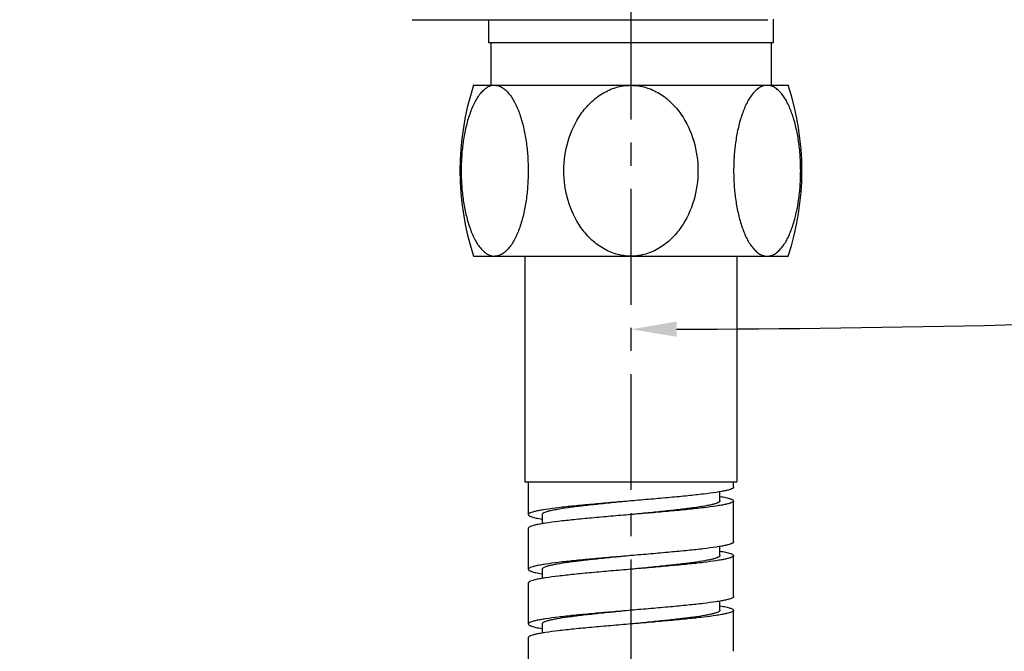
# Model space of a CAD drawing. Header units: millimetres. Extents: x 789 to 1209, y 393 to 987.
# Tile 7 of 37: x 1056 to 1110, y 542 to 577. Entities that reach past the tile are written whole.
import ezdxf

# ---------------------------------------------------------------- set-up
doc = ezdxf.new("R2010")
doc.units = ezdxf.units.MM
doc.header["$LTSCALE"] = 0.1
doc.linetypes.add('CENTERX2', pattern=[101.6, 63.5, -12.7, 12.7, -12.7])
for name, color, linetype in [('02___PRT_ALL_AXES', 7, 'Continuous'), ('CENTER', 1, 'CENTERX2'), ('DIM', 3, 'Continuous')]:
    doc.layers.add(name, color=color, linetype=linetype)
doc.styles.get("Standard").update_dxf_attribs({"font": 'arial_0.ttf'})
doc.dimstyles.new('ISO-25', dxfattribs={"dimtxt": 2.5, "dimasz": 2.5, "dimexe": 1.25, "dimexo": 0.625, "dimtad": 1, "dimlfac": 1.333333, "dimtxsty": 'Standard', "dimcen": 2.5, "dimadec": 0, "dimazin": 0, "dimtfac": 1, "dimtmove": 0, "dimatfit": 3, "dimfxl": 1, "dimarcsym": 0})

# ---------------------------------------------------------------- blocks, each defined once
blk = doc.blocks.new('*D26')
at = {"layer": 'Defpoints', "color": 0, "transparency": 16777216}
for p in [(1086.877, 666.17), (1086.877, 660.986), (1024.027, 573.61)]:
    blk.add_point(p, dxfattribs=at)
at = {"layer": 'DIM', "color": 0, "lineweight": -2, "transparency": 16777216}
for p, q in [((1024.027, 574.235), (1024.027, 667.42)), ((1086.877, 661.611), (1086.877, 667.42)), ((1026.527, 666.17), (1084.377, 666.17))]:
    blk.add_line(p, q, dxfattribs=at)
at = {"layer": 'DIM', "color": 0, "transparency": 16777216}
for points in [[(1026.527, 666.586), (1026.527, 665.753), (1024.027, 666.17)], [(1084.377, 666.586), (1084.377, 665.753), (1086.877, 666.17)]]:
    blk.add_solid(points, dxfattribs=at)
at = {"layer": 'DIM', "color": 0, "transparency": 16777216, "insert": (1055.452, 668.297), "char_height": 2.5, "attachment_point": 5}
blk.add_mtext('83,8', dxfattribs=at)
blk = doc.blocks.new('*D32')
at = {"layer": 'Defpoints', "color": 0, "transparency": 16777216}
for p in [(1089.127, 628.436), (1163.429, 593.753), (1164.501, 581.495), (1114.816, 560.152), (1089.127, 509.375)]:
    blk.add_point(p, dxfattribs=at)
at = {"layer": 'DIM', "color": 0, "lineweight": -2, "transparency": 16777216}
blk.add_line((1164.555, 580.873), (1166.215, 561.892), dxfattribs=at)
blk.add_arc((1089.127, 1443.538), 883.759, 270.16208, 274.834914, dxfattribs=at)
at = {"layer": 'DIM', "color": 0, "transparency": 16777216}
for points in [[(1163.579, 563.338), (1163.651, 562.508), (1166.106, 563.138)], [(1091.628, 559.366), (1091.627, 560.199), (1089.127, 559.779)]]:
    blk.add_solid(points, dxfattribs=at)
at = {"layer": 'DIM', "color": 0, "transparency": 16777216, "insert": (1127.571, 562.513), "char_height": 2.5, "attachment_point": 5, "rotation": 2.4985}
blk.add_mtext('5°', dxfattribs=at)

msp = doc.modelspace()

# ---------------------------------------------------------------- linework, layer by layer
at = {"color": 7, "linetype": 'Continuous'}
for p, q in [((1077.1273, 576.7613), (1096.6273, 576.7613)), ((1081.4398, 575.4863), (1081.4398, 573.1613)), ((1096.8148, 575.4863), (1096.8148, 573.1613)), ((1080.5023, 573.1613), (1097.7523, 573.1613)), ((1080.5023, 563.7863), (1097.7523, 563.7863)), ((1083.5023, 551.4113), (1083.5023, 549.6113)), ((1094.7523, 551.1113), (1094.7523, 551.4113)), ((1094.0023, 550.3613), (1094.0023, 550.8638)), ((1094.7523, 548.1113), (1094.7523, 550.3613)), ((1084.2523, 549.6113), (1084.2523, 549.1082)), ((1083.5023, 548.8613), (1083.5023, 546.6113)), ((1094.0023, 547.3613), (1094.0023, 547.8643)), ((1094.7523, 545.1113), (1094.7523, 547.3613)), ((1084.2523, 546.6113), (1084.2523, 546.1087)), ((1083.5023, 545.8613), (1083.5023, 543.6113)), ((1094.0023, 544.3613), (1094.0023, 544.8652)), ((1094.7523, 542.1113), (1094.7523, 544.3613)), ((1084.2523, 543.6113), (1084.2523, 543.1073)), ((1083.5023, 542.8613), (1083.5023, 540.6113))]:
    msp.add_line(p, q, dxfattribs=at)
for points, knots in [([(1081.6579, 573.1613), (1081.5888, 573.1613), (1081.4459, 573.1397), (1081.2415, 573.0473), (1081.0479, 572.9011), (1080.7959, 572.6316), (1080.5243, 572.1893), (1080.2671, 571.5649), (1080.0671, 570.8561), (1079.9247, 570.0909), (1079.8396, 569.2906), (1079.8113, 568.4738), (1079.8396, 567.6569), (1079.9247, 566.8566), (1080.0671, 566.0914), (1080.2671, 565.3827), (1080.5243, 564.7583), (1080.7959, 564.3159), (1081.0479, 564.0464), (1081.2415, 563.9002), (1081.4459, 563.8078), (1081.5888, 563.7863), (1081.6579, 563.7863)], [0, 0, 0, 0, 0.0193195, 0.0397679, 0.0621158, 0.0867243, 0.1425731, 0.2060481, 0.2751517, 0.348118, 0.4234844, 0.5000001, 0.5765158, 0.6518822, 0.7248484, 0.793952, 0.857427, 0.9132757, 0.9378842, 0.9602321, 0.9806805, 1, 1, 1, 1]), ([(1081.6652, 573.1613), (1081.7343, 573.1605), (1081.8771, 573.1375), (1082.0809, 573.0432), (1082.2738, 572.8956), (1082.5249, 572.6245), (1082.7956, 572.181), (1083.0517, 571.5559), (1083.2507, 570.8471), (1083.3923, 570.0822), (1083.4767, 569.2825), (1083.5045, 568.4665), (1083.4757, 567.6506), (1083.3903, 566.8514), (1083.2477, 566.0873), (1083.0476, 565.3797), (1082.7905, 564.7563), (1082.519, 564.3148), (1082.2672, 564.0459), (1082.0738, 563.9), (1081.8696, 563.8077), (1081.7269, 563.7863), (1081.6579, 563.7863)], [0, 0, 0, 0, 0.019333, 0.0398269, 0.0622356, 0.0869066, 0.1428609, 0.2064013, 0.2755346, 0.3485035, 0.4238551, 0.5003425, 0.5768194, 0.6521396, 0.7250543, 0.7941052, 0.8575293, 0.9133312, 0.93792, 0.9602524, 0.9806894, 1, 1, 1, 1]), ([(1089.1273, 563.7863), (1088.8538, 563.7863), (1088.3036, 563.8675), (1087.5474, 564.2092), (1086.896, 564.7211), (1086.1887, 565.5637), (1085.6052, 566.8289), (1085.377, 568.4737), (1085.6052, 570.1186), (1086.1887, 571.3838), (1086.896, 572.2264), (1087.5474, 572.7383), (1088.3036, 573.0801), (1088.8538, 573.1613), (1089.1273, 573.1613)], [0, 0, 0, 0, 0.062506, 0.1250387, 0.1876073, 0.2502047, 0.375043, 0.4999997, 0.6249552, 0.7497939, 0.8123921, 0.874961, 0.9374926, 1, 1, 1, 1]), ([(1089.1273, 573.1613), (1089.4009, 573.1613), (1089.9511, 573.0801), (1090.7073, 572.7383), (1091.3587, 572.2264), (1092.066, 571.3838), (1092.6495, 570.1186), (1092.8777, 568.4738), (1092.6495, 566.829), (1092.066, 565.5637), (1091.3587, 564.7211), (1090.7073, 564.2092), (1089.9511, 563.8675), (1089.4009, 563.7863), (1089.1273, 563.7863)], [0, 0, 0, 0, 0.062506, 0.1250387, 0.1876073, 0.2502046, 0.3750429, 0.4999995, 0.6249551, 0.7497939, 0.8123921, 0.8749609, 0.9374925, 1, 1, 1, 1]), ([(1096.5968, 573.1613), (1096.5277, 573.1613), (1096.3848, 573.1397), (1096.1804, 573.0473), (1095.9869, 572.9011), (1095.7349, 572.6316), (1095.4632, 572.1893), (1095.206, 571.5649), (1095.006, 570.8562), (1094.8636, 570.0909), (1094.7785, 569.2906), (1094.7502, 568.4738), (1094.7785, 567.6569), (1094.8636, 566.8566), (1095.006, 566.0914), (1095.206, 565.3827), (1095.4632, 564.7583), (1095.7349, 564.3159), (1095.9869, 564.0464), (1096.1804, 563.9002), (1096.3848, 563.8078), (1096.5277, 563.7863), (1096.5968, 563.7863)], [0, 0, 0, 0, 0.0193195, 0.0397678, 0.0621157, 0.0867241, 0.1425728, 0.2060479, 0.2751515, 0.3481177, 0.423484, 0.4999997, 0.5765155, 0.651882, 0.7248484, 0.7939521, 0.8574271, 0.9132758, 0.9378842, 0.9602322, 0.9806805, 1, 1, 1, 1]), ([(1096.5968, 563.7863), (1096.6659, 563.7863), (1096.8088, 563.8078), (1097.0132, 563.9002), (1097.2068, 564.0464), (1097.4588, 564.3159), (1097.7304, 564.7583), (1097.9876, 565.3827), (1098.1876, 566.0914), (1098.33, 566.8566), (1098.4151, 567.6569), (1098.4434, 568.4738), (1098.4151, 569.2906), (1098.33, 570.0909), (1098.1876, 570.8562), (1097.9876, 571.5649), (1097.7304, 572.1893), (1097.4588, 572.6316), (1097.2068, 572.9011), (1097.0132, 573.0473), (1096.8088, 573.1397), (1096.6659, 573.1613), (1096.5968, 573.1613)], [0, 0, 0, 0, 0.0193195, 0.0397678, 0.0621158, 0.0867242, 0.142573, 0.206048, 0.2751516, 0.348118, 0.4234844, 0.5000001, 0.5765159, 0.6518823, 0.7248486, 0.7939523, 0.8574272, 0.9132759, 0.9378843, 0.9602322, 0.9806806, 1, 1, 1, 1]), ([(1094.7523, 551.1113), (1094.7523, 551.0932), (1094.7294, 551.0645), (1094.6888, 551.0384), (1094.6174, 551.0038), (1094.4947, 550.9641), (1094.3086, 550.9185), (1094.0729, 550.8728), (1093.6669, 550.8067), (1093.0549, 550.7276), (1092.213, 550.6365), (1091.2527, 550.5451), (1090.2108, 550.4532), (1089.4932, 550.3923), (1089.1273, 550.3613)], [0, 0, 0, 0, 0.009478, 0.016679, 0.0259063, 0.0507868, 0.0843653, 0.1264991, 0.1768621, 0.3004442, 0.4505948, 0.6216627, 0.8071532, 1, 1, 1, 1]), ([(1089.1273, 550.3613), (1088.7615, 550.3302), (1088.0439, 550.2693), (1087.002, 550.1775), (1086.0417, 550.086), (1085.1998, 549.995), (1084.5878, 549.9158), (1084.1817, 549.8497), (1083.9461, 549.804), (1083.7599, 549.7584), (1083.6372, 549.7188), (1083.5659, 549.6841), (1083.5253, 549.6581), (1083.5023, 549.6293), (1083.5023, 549.6113)], [0, 0, 0, 0, 0.1928468, 0.3783376, 0.5494058, 0.6995566, 0.8231386, 0.8734999, 0.9156348, 0.9492129, 0.9740929, 0.9833185, 0.9905201, 1, 1, 1, 1]), ([(1089.1273, 550.3613), (1088.8103, 550.3302), (1088.1883, 550.2693), (1087.2853, 550.1775), (1086.4529, 550.086), (1085.7232, 549.9949), (1085.1927, 549.9157), (1084.841, 549.8497), (1084.6366, 549.8039), (1084.4751, 549.7583), (1084.3687, 549.7184), (1084.3072, 549.684), (1084.271, 549.6571), (1084.2524, 549.6287), (1084.2524, 549.6113)], [0, 0, 0, 0, 0.1922249, 0.377135, 0.5477063, 0.6974886, 0.820883, 0.8712472, 0.9134535, 0.9472177, 0.9724258, 0.9819105, 0.9894565, 1, 1, 1, 1]), ([(1094.0023, 550.3613), (1094.0023, 550.3438), (1093.9837, 550.3155), (1093.9475, 550.2885), (1093.886, 550.2541), (1093.7796, 550.2142), (1093.6181, 550.1686), (1093.4137, 550.1228), (1093.0619, 550.0568), (1092.5315, 549.9776), (1091.8018, 549.8866), (1090.9694, 549.7951), (1090.0664, 549.7032), (1089.4444, 549.6423), (1089.1273, 549.6113)], [0, 0, 0, 0, 0.010546, 0.0180897, 0.0275722, 0.0527854, 0.0865446, 0.1287557, 0.1791154, 0.3025103, 0.4522931, 0.6228647, 0.8077751, 1, 1, 1, 1]), ([(1094.7523, 550.3613), (1094.7523, 550.3432), (1094.7294, 550.3144), (1094.6888, 550.2884), (1094.6174, 550.2538), (1094.4947, 550.2141), (1094.3086, 550.1685), (1094.0729, 550.1228), (1093.6669, 550.0567), (1093.0549, 549.9776), (1092.213, 549.8865), (1091.2527, 549.7951), (1090.2108, 549.7032), (1089.4932, 549.6423), (1089.1273, 549.6113)], [0, 0, 0, 0, 0.0094781, 0.0166803, 0.0259091, 0.0507846, 0.0843677, 0.1264978, 0.1768636, 0.3004448, 0.4505947, 0.6216623, 0.8071529, 1, 1, 1, 1]), ([(1094.0222, 550.6072), (1094.1278, 550.5891), (1094.2755, 550.5614), (1094.4567, 550.5176), (1094.5601, 550.4878), (1094.6425, 550.457), (1094.7084, 550.425), (1094.7523, 550.387), (1094.7523, 550.3613)], [0, 0, 0, 0, 0.407777, 0.5718722, 0.7088846, 0.818739, 0.9021041, 1, 1, 1, 1]), ([(1083.5023, 549.6113), (1083.5024, 549.5852), (1083.5474, 549.5468), (1083.6146, 549.5144), (1083.6989, 549.4833), (1083.8045, 549.4531), (1083.9897, 549.4089), (1084.1405, 549.3809), (1084.2483, 549.3626)], [0, 0, 0, 0, 0.0973962, 0.1807183, 0.290629, 0.4277036, 0.5919484, 1, 1, 1, 1]), ([(1089.1273, 549.6113), (1088.7615, 549.5802), (1088.0439, 549.5193), (1087.002, 549.4275), (1086.0417, 549.336), (1085.1998, 549.245), (1084.5878, 549.1658), (1084.1817, 549.0997), (1083.9461, 549.054), (1083.7599, 549.0084), (1083.6372, 548.9687), (1083.5659, 548.9341), (1083.5252, 548.9081), (1083.5024, 548.8793), (1083.5024, 548.8613)], [0, 0, 0, 0, 0.1928471, 0.3783377, 0.5494053, 0.6995552, 0.8231364, 0.8735022, 0.9156323, 0.9492154, 0.9740909, 0.9833197, 0.9905219, 1, 1, 1, 1]), ([(1094.7523, 548.1113), (1094.7523, 548.0932), (1094.7294, 548.0644), (1094.6888, 548.0384), (1094.6174, 548.0038), (1094.4947, 547.9641), (1094.3086, 547.9185), (1094.0729, 547.8728), (1093.6669, 547.8067), (1093.0549, 547.7276), (1092.213, 547.6365), (1091.2527, 547.5451), (1090.2108, 547.4532), (1089.4932, 547.3923), (1089.1273, 547.3613)], [0, 0, 0, 0, 0.0094781, 0.0166803, 0.0259091, 0.0507846, 0.0843677, 0.1264978, 0.1768636, 0.3004448, 0.4505947, 0.6216623, 0.8071529, 1, 1, 1, 1]), ([(1094.0063, 547.61), (1094.1142, 547.5916), (1094.265, 547.5636), (1094.4502, 547.5194), (1094.5558, 547.4892), (1094.6401, 547.4581), (1094.7073, 547.4258), (1094.7523, 547.3874), (1094.7523, 547.3613)], [0, 0, 0, 0, 0.4080516, 0.5722964, 0.709371, 0.8192817, 0.9026038, 1, 1, 1, 1]), ([(1089.1273, 547.3613), (1088.7615, 547.3302), (1088.0439, 547.2693), (1087.002, 547.1775), (1086.0417, 547.086), (1085.1998, 546.995), (1084.5878, 546.9158), (1084.1817, 546.8497), (1083.9461, 546.804), (1083.7599, 546.7584), (1083.6372, 546.7187), (1083.5659, 546.6841), (1083.5252, 546.6581), (1083.5024, 546.6293), (1083.5024, 546.6113)], [0, 0, 0, 0, 0.1928471, 0.3783377, 0.5494053, 0.6995552, 0.8231364, 0.8735022, 0.9156323, 0.9492154, 0.9740909, 0.9833197, 0.9905219, 1, 1, 1, 1]), ([(1089.1273, 547.3613), (1088.8103, 547.3302), (1088.1883, 547.2693), (1087.2853, 547.1775), (1086.4529, 547.086), (1085.7232, 546.9949), (1085.1927, 546.9157), (1084.841, 546.8497), (1084.6366, 546.8039), (1084.4751, 546.7583), (1084.3687, 546.7184), (1084.3072, 546.684), (1084.271, 546.6571), (1084.2524, 546.6287), (1084.2524, 546.6113)], [0, 0, 0, 0, 0.1922248, 0.3771349, 0.5477062, 0.6974885, 0.8208831, 0.8712468, 0.9134536, 0.9472172, 0.972426, 0.981911, 0.9894561, 1, 1, 1, 1]), ([(1094.0023, 547.3613), (1094.0023, 547.3438), (1093.9837, 547.3155), (1093.9475, 547.2885), (1093.886, 547.2541), (1093.7796, 547.2142), (1093.6181, 547.1686), (1093.4137, 547.1228), (1093.0619, 547.0568), (1092.5315, 546.9776), (1091.8018, 546.8866), (1090.9694, 546.7951), (1090.0664, 546.7032), (1089.4444, 546.6423), (1089.1273, 546.6113)], [0, 0, 0, 0, 0.0105456, 0.0180892, 0.0275726, 0.0527849, 0.0865451, 0.1287552, 0.1791159, 0.3025108, 0.4522934, 0.6228649, 0.8077752, 1, 1, 1, 1]), ([(1094.7523, 547.3613), (1094.7523, 547.3432), (1094.7294, 547.3144), (1094.6888, 547.2884), (1094.6174, 547.2538), (1094.4947, 547.2142), (1094.3086, 547.1685), (1094.0729, 547.1228), (1093.6669, 547.0567), (1093.0549, 546.9776), (1092.213, 546.8865), (1091.2527, 546.7951), (1090.2108, 546.7032), (1089.4932, 546.6423), (1089.1273, 546.6113)], [0, 0, 0, 0, 0.0094799, 0.0166815, 0.0259071, 0.0507871, 0.0843652, 0.1265001, 0.1768614, 0.3004434, 0.4505942, 0.6216624, 0.8071532, 1, 1, 1, 1]), ([(1089.1273, 546.6113), (1088.7615, 546.5802), (1088.0439, 546.5193), (1087.002, 546.4275), (1086.0417, 546.336), (1085.1998, 546.245), (1084.5878, 546.1658), (1084.1817, 546.0997), (1083.9461, 546.054), (1083.7599, 546.0084), (1083.6372, 545.9688), (1083.5659, 545.9341), (1083.5253, 545.9081), (1083.5023, 545.8793), (1083.5023, 545.8613)], [0, 0, 0, 0, 0.1928466, 0.3783369, 0.5494047, 0.6995551, 0.8231371, 0.8735, 0.9156338, 0.9492125, 0.9740928, 0.9833193, 0.9905193, 1, 1, 1, 1]), ([(1083.5024, 546.6113), (1083.5023, 546.5855), (1083.5463, 546.5476), (1083.6122, 546.5155), (1083.6946, 546.4847), (1083.798, 546.4549), (1083.9792, 546.4111), (1084.1269, 546.3835), (1084.2325, 546.3653)], [0, 0, 0, 0, 0.0978959, 0.181261, 0.2911154, 0.4281278, 0.592223, 1, 1, 1, 1]), ([(1094.7523, 545.1113), (1094.7523, 545.0932), (1094.7294, 545.0644), (1094.6888, 545.0384), (1094.6174, 545.0038), (1094.4947, 544.9642), (1094.3086, 544.9185), (1094.0729, 544.8728), (1093.6669, 544.8067), (1093.0549, 544.7276), (1092.213, 544.6365), (1091.2527, 544.5451), (1090.2108, 544.4532), (1089.4932, 544.3923), (1089.1273, 544.3613)], [0, 0, 0, 0, 0.0094799, 0.0166815, 0.0259071, 0.0507871, 0.0843652, 0.1265001, 0.1768614, 0.3004434, 0.4505942, 0.6216624, 0.8071532, 1, 1, 1, 1]), ([(1089.1273, 544.3613), (1088.7615, 544.3302), (1088.0439, 544.2693), (1087.002, 544.1775), (1086.0417, 544.086), (1085.1998, 543.995), (1084.5878, 543.9158), (1084.1817, 543.8497), (1083.9461, 543.804), (1083.7599, 543.7584), (1083.6372, 543.7188), (1083.5659, 543.6841), (1083.5253, 543.6581), (1083.5023, 543.6293), (1083.5023, 543.6113)], [0, 0, 0, 0, 0.1928466, 0.3783369, 0.5494047, 0.6995551, 0.8231371, 0.8735, 0.9156338, 0.9492125, 0.9740928, 0.9833193, 0.9905193, 1, 1, 1, 1]), ([(1089.1273, 544.3613), (1088.8103, 544.3302), (1088.1883, 544.2693), (1087.2853, 544.1775), (1086.4529, 544.086), (1085.7232, 543.9949), (1085.1927, 543.9157), (1084.841, 543.8497), (1084.6366, 543.8039), (1084.4751, 543.7583), (1084.3687, 543.7184), (1084.3072, 543.684), (1084.271, 543.657), (1084.2524, 543.6287), (1084.2524, 543.6113)], [0, 0, 0, 0, 0.1922248, 0.3771349, 0.5477062, 0.6974887, 0.8208833, 0.8712462, 0.9134539, 0.9472165, 0.9724264, 0.9819113, 0.9894555, 1, 1, 1, 1]), ([(1094.0023, 544.3613), (1094.0023, 544.3438), (1093.9837, 544.3155), (1093.9475, 544.2885), (1093.886, 544.2541), (1093.7796, 544.2142), (1093.6181, 544.1686), (1093.4137, 544.1228), (1093.0619, 544.0568), (1092.5315, 543.9776), (1091.8018, 543.8866), (1090.9694, 543.7951), (1090.0664, 543.7032), (1089.4444, 543.6423), (1089.1273, 543.6113)], [0, 0, 0, 0, 0.0105451, 0.0180888, 0.0275731, 0.0527842, 0.0865456, 0.1287545, 0.1791163, 0.3025111, 0.4522936, 0.622865, 0.8077752, 1, 1, 1, 1]), ([(1094.7523, 544.3613), (1094.7523, 544.3432), (1094.7294, 544.3144), (1094.6888, 544.2884), (1094.6174, 544.2538), (1094.4947, 544.2141), (1094.3086, 544.1685), (1094.0729, 544.1228), (1093.6669, 544.0567), (1093.0549, 543.9776), (1092.213, 543.8865), (1091.2527, 543.7951), (1090.2108, 543.7032), (1089.4932, 543.6423), (1089.1273, 543.6113)], [0, 0, 0, 0, 0.0094796, 0.0166795, 0.0259085, 0.050786, 0.0843676, 0.1264984, 0.176864, 0.3004455, 0.4505955, 0.621663, 0.8071533, 1, 1, 1, 1]), ([(1094.0215, 544.6074), (1094.1272, 544.5892), (1094.275, 544.5615), (1094.4564, 544.5177), (1094.5599, 544.4878), (1094.6424, 544.4571), (1094.7084, 544.425), (1094.7524, 544.387), (1094.7523, 544.3613)], [0, 0, 0, 0, 0.4077986, 0.5718854, 0.7088956, 0.81877, 0.9021168, 1, 1, 1, 1]), ([(1083.5023, 543.6113), (1083.5023, 543.5853), (1083.5469, 543.5471), (1083.6135, 543.5149), (1083.697, 543.484), (1083.8016, 543.4539), (1083.985, 543.4099), (1084.1345, 543.3821), (1084.2413, 543.3638)], [0, 0, 0, 0, 0.097628, 0.1809513, 0.290857, 0.4278973, 0.5920624, 1, 1, 1, 1]), ([(1089.1273, 543.6113), (1088.7615, 543.5802), (1088.0439, 543.5193), (1087.002, 543.4275), (1086.0417, 543.336), (1085.1998, 543.245), (1084.5878, 543.1658), (1084.1817, 543.0997), (1083.9461, 543.054), (1083.7599, 543.0084), (1083.6372, 542.9688), (1083.5659, 542.9341), (1083.5252, 542.9081), (1083.5024, 542.8793), (1083.5024, 542.8613)], [0, 0, 0, 0, 0.1928471, 0.3783381, 0.5494063, 0.6995566, 0.8231379, 0.873501, 0.9156336, 0.9492145, 0.9740917, 0.9833187, 0.9905217, 1, 1, 1, 1])]:
    msp.add_open_spline(points, degree=3, knots=knots, dxfattribs=at)
at = {"layer": '02___PRT_ALL_AXES', "color": 7, "linetype": 'Continuous'}
for p, q in [((1081.3273, 576.7613), (1081.3273, 575.4863)), ((1096.9273, 576.7983), (1096.9273, 575.4863)), ((1096.9273, 575.4863), (1081.3273, 575.4863)), ((1081.4398, 575.4863), (1081.4398, 573.1613)), ((1096.8148, 575.4863), (1096.8148, 573.1613)), ((1083.3148, 563.7863), (1083.3148, 551.4113)), ((1094.9398, 563.7863), (1094.9398, 551.4113)), ((1083.3148, 551.4113), (1094.9398, 551.4113))]:
    msp.add_line(p, q, dxfattribs=at)
for centre, start, end in [((1094.7758, 568.4738), 161.81945, 198.18055), ((1083.4789, 568.4738), 341.81945, 18.18055)]:
    msp.add_arc(centre, 15.0234, start, end, dxfattribs=at)
at = {"layer": 'CENTER'}
msp.add_line((1089.1273, 628.4364), (1089.1273, 509.3748), dxfattribs=at)

# ---------------------------------------------------------------- dimensions: what is measured, and where the dimension line sits
at = {"layer": 'DIM'}
dim = msp.add_linear_dim(base=(1086.8773, 666.1696), p1=(1024.0273, 573.6096), p2=(1086.8773, 660.9863), dimstyle='ISO-25', dxfattribs=at)
dim.commit()
dim.dimension.update_dxf_attribs({"geometry": '*D26', "text_midpoint": (1055.4523, 668.297)})
dim = msp.add_angular_dim_2l(base=(1114.8158, 560.1521), line1=((1164.5007, 581.4952), (1163.4289, 593.7529)), line2=((1089.1273, 628.4364), (1089.1273, 509.3748)), dimstyle='ISO-25', dxfattribs=at)
dim.commit()
dim.dimension.update_dxf_attribs({"geometry": '*D32', "text_midpoint": (1127.5705, 562.5133)})

doc.saveas('drawing.dxf')
